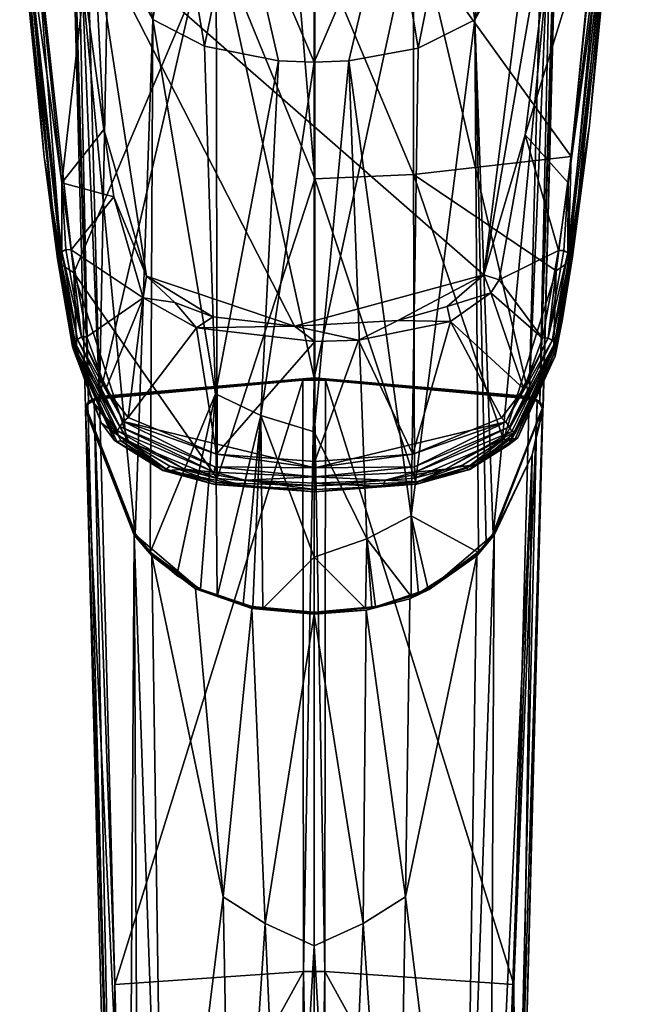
# Model space of a CAD drawing. Header units: centimetres. Extents: x -4.1 to 1.2, y -21.4 to 5.6.
# Tile 38 of 45: x -3.9 to 1.1, y -9.8 to -1.7. Entities that reach past the tile are written whole.
import ezdxf

# ---------------------------------------------------------------- set-up
doc = ezdxf.new("R2010")
doc.units = ezdxf.units.CM
doc.layers.get('0').update_dxf_attribs({"true_color": 0x5890e1})

msp = doc.modelspace()

# ---------------------------------------------------------------- meshes
at = {"color": 93, "true_color": 0x57e157}
mesh = msp.add_polyface(dxfattribs=at)
corners = [(0.8785, -0.6475, 56.2686), (0.6396, 0.2943, 55.9585), (0.2773, -2.5994, 57.3751), (0.6293, -2.9942, 57.4108), (0.5514, -3.553, 57.6827), (-1.4597, -0.851, 48.8805), (-1.4597, -4.6008, 50.701), (-0.6301, -0.7569, 48.7688), (0.4235, -0.3361, 48.2867), (0.3092, -4.7559, 50.4433), (-0.1375, -1.6526, 45.5833), (-0.6612, -5.7365, 47.3167), (-0.6037, -1.8849, 45.1062), (0.5402, -0.4149, 48.1248), (0.0137, -5.893, 48.5541), (0.4933, -0.3555, 48.2467), (0.5308, -0.3821, 48.1922), (0.3978, -4.7923, 50.3831), (-1.0576, -0.4796, 48.7748), (-0.3209, -0.4679, 44.5011), (-0.8305, -0.5233, 44.1135), (-1.1744, -1.9888, 44.8927), (-1.4597, -1.9992, 44.8717), (-1.4597, -0.4146, 43.8859), (0.5624, 0.0009, 47.9196), (0.0393, -0.2571, 44.9923), (-0.0635, -3.7513, 57.9652), (0.9736, -0.7158, 56.1446), (0.9475, -0.6767, 56.2205), (0.6846, -3.4061, 57.4515), (0.6272, -3.5697, 57.629), (-1.4544, -0.9898, 55.3244), (-1.1908, -0.5692, 55.0244), (-0.6414, -0.973, 55.3747), (0.976, -0.79, 55.9225), (0.8051, -2.5206, 56.8042), (0.7765, -2.7675, 56.93), (0.6319, -3.6514, 57.2516), (0.6546, -2.7786, 56.7234), (0.9001, -0.841, 55.7697), (0.9557, -0.8189, 55.836), (0.8481, -0.8506, 55.7411), (-1.4544, -2.9609, 56.3847), (-0.6424, -2.9263, 56.4274), (0.532, -3.7184, 57.2022), (-3.2755, -0.9413, 56.5946), (0.6523, 1.8956, 55.2109)]
mesh.append_faces([[corners[k] for k in face] for face in [(0, 1, 2), (3, 2, 4), (3, 0, 2), (5, 6, 7), (8, 7, 9), (10, 11, 12), (10, 13, 14), (8, 9, 15), (16, 17, 13), (16, 15, 17), (5, 7, 18), (19, 10, 12), (20, 12, 21), (22, 20, 21), (22, 23, 20), (24, 13, 10), (20, 19, 12), (19, 25, 10), (2, 1, 26), (27, 28, 29), (29, 28, 30), (0, 3, 28), (28, 3, 30), (31, 32, 33), (34, 27, 35), (35, 27, 29), (36, 35, 29), (37, 38, 39), (40, 37, 39), (40, 35, 37), (40, 34, 35), (38, 41, 39), (35, 36, 37), (42, 31, 43), (43, 31, 33), (38, 33, 41), (38, 43, 33), (38, 44, 43), (45, 26, 46)]], dxfattribs={"color": 93})
mesh = msp.add_polyface(dxfattribs=at)
corners = [(0.8785, -0.6475, 56.2686), (0.9569, 0.3084, 55.8037), (0.6396, 0.2943, 55.9585), (0.4472, 0.0342, 48.1086), (0.294, 0.2163, 48.1072), (0.4235, -0.3361, 48.2867), (-0.1394, 0.2684, 48.4665), (-0.6054, -0.157, 48.6665), (0.3049, 0.4733, 48.0552), (-0.6061, -0.3525, 48.652), (0.0393, -0.2571, 44.9923), (0.5624, 0.0009, 47.9196), (-0.1375, -1.6526, 45.5833), (-0.1226, 0.3116, 44.0711), (-0.3209, -0.4679, 44.5011), (0.2232, 0.5375, 44.5723), (0.5869, 0.2451, 47.8465), (0.5502, -0.0873, 48.0385), (0.5545, -0.1137, 47.9887), (0.5308, -0.3821, 48.1922), (0.5402, -0.4149, 48.1248), (0.4941, -0.037, 48.1121), (0.5111, 0.321, 47.9617), (0.4933, -0.3555, 48.2467), (0.5308, -0.0617, 48.08), (0.5776, 0.2712, 47.8936), (0.5531, 0.2966, 47.9324), (0.6523, 1.8956, 55.2109), (-0.0635, -3.7513, 57.9652), (0.9475, -0.6767, 56.2205), (-0.6521, 0.08, 54.094), (0.1644, 0.2149, 54.6149), (0.0061, -0.2409, 55.0015), (0.9038, -0.2478, 55.4234), (0.9404, 0.1188, 55.2198), (0.8481, -0.8506, 55.7411), (-0.6414, -0.973, 55.3747), (0.976, -0.79, 55.9225), (1.1092, 1.0765, 54.9726), (0.9736, -0.7158, 56.1446), (1.026, 0.1252, 55.3142), (0.9557, -0.8189, 55.836), (0.9001, -0.841, 55.7697), (0.9981, 0.1212, 55.2649)]
mesh.append_faces([[corners[k] for k in face] for face in [(0, 1, 2), (3, 4, 5), (6, 7, 8), (4, 9, 5), (4, 8, 7), (10, 11, 12), (13, 10, 14), (13, 15, 10), (11, 16, 17), (18, 17, 19), (20, 18, 19), (20, 11, 18), (18, 11, 17), (21, 22, 3), (5, 21, 3), (5, 23, 21), (21, 23, 24), (25, 24, 17), (16, 25, 17), (26, 21, 25), (26, 22, 21), (23, 19, 24), (24, 19, 17), (24, 25, 21), (2, 27, 28), (29, 1, 0), (30, 31, 32), (33, 32, 34), (33, 35, 32), (32, 35, 36), (32, 31, 34), (37, 38, 39), (38, 37, 40), (37, 41, 40), (40, 41, 42), (43, 42, 33), (34, 43, 33), (42, 35, 33), (43, 40, 42)]], dxfattribs={"color": 93})
mesh = msp.add_polyface(dxfattribs=at)
corners = [(-2.8397, -3.7622, 57.9707), (-3.2755, -0.9413, 56.5946), (-3.1927, -2.5539, 57.3528), (-3.3543, -1.3626, 56.7699), (-3.3428, -0.3361, 48.2867), (-3.2284, -4.7559, 50.4433), (-3.1459, -0.4445, 48.4082), (-2.3021, -0.7539, 48.7652), (-1.4597, -0.851, 48.8805), (-1.4597, -4.6008, 50.701), (-2.7879, -1.648, 45.5927), (-2.933, -5.8929, 48.5541), (-3.4596, -0.4149, 48.1248), (-2.3633, -1.8691, 45.1386), (-2.2731, -4.7325, 46.741), (-1.7536, -1.9881, 44.8942), (-3.3171, -4.7923, 50.383), (-3.4504, -0.3825, 48.1913), (-3.4126, -0.3556, 48.2466), (-1.865, -0.4789, 48.7743), (-3.4726, -0.1237, 47.9816), (-2.0889, -0.5233, 44.1135), (-1.4597, -0.4146, 43.8859), (-1.4597, -1.9992, 44.8717), (-2.5983, -0.4679, 44.5011), (-2.9586, -0.2571, 44.9923), (-3.7871, -0.6475, 56.2686), (-3.8563, -0.6767, 56.2205), (-3.538, -2.9945, 57.4109), (-3.537, -3.5629, 57.6256), (-3.5944, -3.3985, 57.4477), (-3.8823, -0.7158, 56.1446), (-2.2684, -0.9729, 55.3748), (-1.7179, -0.5692, 55.0244), (-1.6186, -0.9891, 55.3264), (-1.4544, -0.9898, 55.3244), (-1.4544, -0.5101, 54.955), (-1.1908, -0.5692, 55.0244), (-3.7567, -0.8506, 55.7411), (-3.438, -3.7362, 57.2112), (-1.4544, -2.9609, 56.3847), (-3.6837, -2.78, 56.9364), (-3.8847, -0.79, 55.9225), (-3.538, -3.6693, 57.2607), (-3.8506, -0.8266, 55.8131), (-3.1093, -3.1093, 57.6242)]
mesh.append_faces([[corners[k] for k in face] for face in [(0, 1, 2), (2, 1, 3), (4, 5, 6), (6, 5, 7), (8, 7, 9), (10, 11, 12), (10, 13, 14), (14, 13, 15), (12, 16, 17), (17, 16, 18), (4, 18, 5), (7, 8, 19), (12, 20, 10), (21, 22, 23), (15, 21, 23), (15, 13, 21), (21, 13, 24), (13, 10, 24), (24, 10, 25), (26, 27, 28), (28, 27, 29), (29, 27, 30), (27, 31, 30), (32, 33, 34), (35, 33, 36), (35, 34, 33), (35, 36, 37), (38, 32, 39), (35, 40, 34), (34, 40, 32), (41, 30, 31), (42, 41, 31), (38, 43, 44), (44, 41, 42), (38, 39, 43), (44, 43, 41), (26, 28, 3), (3, 28, 2), (2, 28, 45)]], dxfattribs={"color": 93})
mesh = msp.add_polyface(dxfattribs=at)
corners = [(-2.8675, -3.9429, 58.0402), (-2.6079, -3.98, 58.077), (-2.8397, -3.7622, 57.9707), (-3.1093, -3.1093, 57.6242), (-3.1927, -2.5539, 57.3528), (-2.4295, -4.1892, 58.1648), (-1.4597, -5.0445, 46.6306), (-1.4597, -1.9992, 44.8717), (-1.1744, -1.9888, 44.8927), (-2.3021, -0.7539, 48.7652), (-3.2284, -4.7559, 50.4433), (-1.4597, -4.6008, 50.701), (-1.9004, -4.9109, 46.6285), (-3.4596, -0.4149, 48.1248), (-2.933, -5.8929, 48.5541), (-3.3431, -4.8491, 50.2886), (-1.7536, -1.9881, 44.8942), (-2.2731, -4.7325, 46.741), (-3.3171, -4.7923, 50.383), (-3.4126, -0.3556, 48.2466), (-3.4613, -3.5452, 57.679), (-3.3759, -4.2633, 58.0046), (-3.3314, -4.2632, 58.0278), (-3.5037, -3.5439, 57.6545), (-3.538, -2.9945, 57.4109), (-3.537, -3.5629, 57.6256), (-3.41, -4.2843, 57.9765), (-3.558, -3.5842, 57.5883), (-3.5944, -3.3985, 57.4477), (-3.5508, -3.6982, 57.5934), (-3.4316, -4.3069, 57.939), (-3.438, -3.7362, 57.2112), (-2.2684, -0.9729, 55.3748), (-2.2592, -5.4309, 58.0753), (-1.4544, -2.9609, 56.3847), (-3.5735, -3.6214, 57.3649), (-3.4499, -4.3435, 57.7327), (-3.6837, -2.78, 56.9364), (-3.4143, -4.3908, 57.6281), (-3.538, -3.6693, 57.2607), (-3.5647, -3.647, 57.3121), (-1.6231, -4.1757, 58.1725), (-0.0635, -3.7513, 57.9652), (-3.2755, -0.9413, 56.5946), (-2.2953, -4.0971, 58.1342)]
mesh.append_faces([[corners[k] for k in face] for face in [(0, 1, 2), (3, 2, 4), (3, 0, 2), (0, 5, 1), (6, 7, 8), (9, 10, 11), (6, 12, 7), (13, 14, 15), (12, 16, 7), (12, 17, 16), (15, 18, 13), (19, 18, 10), (20, 21, 22), (20, 23, 21), (20, 24, 23), (23, 24, 25), (21, 25, 26), (27, 28, 29), (21, 23, 25), (29, 30, 27), (25, 27, 26), (25, 28, 27), (31, 32, 33), (33, 32, 34), (29, 35, 36), (29, 28, 35), (35, 28, 37), (31, 38, 39), (39, 40, 37), (35, 40, 36), (35, 37, 40), (39, 38, 40), (3, 24, 20), (0, 20, 22), (0, 3, 20), (41, 42, 43), (2, 41, 43), (2, 44, 41), (2, 1, 44)]], dxfattribs={"color": 93})
mesh = msp.add_polyface(dxfattribs=at)
corners = [(0.0614, -3.7944, 57.9617), (-0.0635, -3.7513, 57.9652), (-0.0049, -3.9005, 58.0181), (-0.3655, -4.013, 58.0931), (-0.3373, -4.1379, 58.1393), (0.2773, -2.5994, 57.3751), (0.5514, -3.553, 57.6827), (0.4202, -4.2737, 58.0329), (-0.6301, -0.7569, 48.7688), (-1.4597, -4.6008, 50.701), (0.3092, -4.7559, 50.4433), (0.4239, -4.8491, 50.2886), (0.4232, -4.8528, 50.2824), (0.5402, -0.4149, 48.1248), (0.0137, -5.893, 48.5541), (-0.6612, -5.7365, 47.3167), (-1.1744, -1.9888, 44.8927), (-0.6037, -1.8849, 45.1062), (0.4933, -0.3555, 48.2467), (0.3978, -4.7923, 50.3831), (0.6483, -3.591, 57.5915), (0.6272, -3.5697, 57.629), (0.4992, -4.2936, 57.981), (0.6293, -2.9942, 57.4108), (0.594, -3.5508, 57.6579), (0.4651, -4.2726, 58.0091), (0.6411, -3.7042, 57.5963), (0.6846, -3.4061, 57.4515), (0.5208, -4.3163, 57.9436), (0.7765, -2.7675, 56.93), (0.6673, -3.6035, 57.3558), (0.5824, -4.1312, 57.6246), (0.5273, -4.3401, 57.904), (0.6586, -3.6291, 57.303), (0.5369, -4.3478, 57.6689), (0.5103, -4.3688, 57.6169), (0.532, -3.7184, 57.2022), (0.6319, -3.6514, 57.2516), (0.6546, -2.7786, 56.7234), (-0.6341, -5.4283, 58.074), (-1.4544, -2.9609, 56.3847), (-0.6424, -2.9263, 56.4274), (0.0976, -5.1091, 57.911), (-1.6231, -4.1757, 58.1725), (-0.7715, -4.1295, 58.1499)]
mesh.append_faces([[corners[k] for k in face] for face in [(0, 1, 2), (2, 1, 3), (4, 2, 3), (5, 0, 6), (6, 0, 7), (7, 0, 2), (8, 9, 10), (11, 12, 13), (13, 12, 14), (15, 16, 17), (18, 10, 19), (19, 11, 13), (5, 1, 0), (20, 21, 22), (21, 23, 24), (25, 24, 6), (7, 25, 6), (22, 21, 25), (25, 21, 24), (23, 6, 24), (20, 26, 27), (21, 20, 27), (22, 28, 20), (20, 28, 26), (29, 27, 30), (27, 26, 30), (30, 26, 31), (31, 26, 32), (31, 33, 30), (31, 34, 33), (35, 36, 37), (33, 37, 29), (30, 33, 29), (36, 38, 37), (35, 37, 33), (39, 40, 41), (42, 41, 36), (43, 44, 1), (1, 44, 3)]], dxfattribs={"color": 93})
mesh = msp.add_polyface(dxfattribs=at)
corners = [(-1.4544, -4.3017, 58.2202), (-1.6231, -4.1757, 58.1725), (-2.4295, -4.1892, 58.1648), (-1.0956, -4.2907, 58.2148), (-2.2953, -4.0971, 58.1342), (-2.6079, -3.98, 58.077), (-1.4544, -5.2896, 58.5135), (-1.4597, -4.6109, 50.6961), (-1.4597, -4.619, 50.7032), (-1.3658, -4.6194, 50.7025), (-1.4597, -4.608, 50.6893), (-3.2256, -4.7627, 50.4321), (-3.2267, -4.7648, 50.437), (-1.5534, -4.6194, 50.7025), (-3.2276, -4.7741, 50.4458), (-3.275, -4.7772, 50.4098), (-3.2777, -4.782, 50.4167), (-3.2782, -4.7851, 50.4195), (-3.2766, -4.7793, 50.4135), (-3.3107, -4.798, 50.3734), (-3.2706, -4.7856, 50.4268), (-2.8103, -6.0398, 48.3099), (-2.7879, -1.648, 45.5927), (-2.2731, -4.7325, 46.741), (-2.933, -5.8929, 48.5541), (-3.0298, -4.9613, 58.3373), (-2.9929, -4.9264, 58.34), (-3.1752, -4.6918, 58.2311), (-3.41, -4.2843, 57.9765), (-3.0598, -5.0018, 58.3183), (-3.3759, -4.2633, 58.0046), (-3.282, -4.799, 58.1185), (-3.0794, -5.0382, 58.2838), (-3.4316, -4.3069, 57.939), (-2.9893, -5.1255, 57.9194), (-3.438, -3.7362, 57.2112), (-2.2592, -5.4309, 58.0753), (-1.4544, -5.4896, 58.1051), (-1.4544, -2.9609, 56.3847), (-3.4143, -4.3908, 57.6281), (-3.1045, -5.1166, 58.06), (-3.2118, -4.9749, 58.0541), (-3.441, -4.3699, 57.6802), (-2.8675, -3.9429, 58.0402), (-3.3314, -4.2632, 58.0278), (-2.2648, -5.2294, 58.4844), (-1.4597, -4.6008, 50.701), (-3.2284, -4.7559, 50.4433), (-3.3171, -4.7923, 50.383)]
mesh.append_faces([[corners[k] for k in face] for face in [(0, 1, 2), (0, 3, 1), (1, 4, 2), (2, 4, 5), (6, 3, 0), (7, 8, 9), (10, 11, 7), (7, 11, 12), (13, 12, 14), (13, 7, 12), (13, 8, 7), (12, 11, 15), (16, 17, 12), (18, 12, 15), (18, 16, 12), (15, 11, 19), (20, 14, 17), (17, 14, 12), (21, 22, 23), (21, 24, 22), (25, 26, 27), (25, 28, 29), (25, 30, 28), (25, 27, 30), (31, 32, 33), (32, 29, 33), (34, 35, 36), (37, 36, 38), (35, 34, 39), (40, 41, 42), (27, 43, 44), (27, 26, 43), (43, 26, 2), (2, 26, 45), (0, 2, 45)]], dxfattribs={"color": 93})
mesh.append_faces([[corners[k] for k in face] for face in [(10, 46, 47), (11, 47, 48)]], dxfattribs={"vtx0": -1, "vtx2": -1, "color": 93})
mesh.append_faces([[corners[k] for k in face] for face in [(11, 10, 47), (19, 11, 48)]], dxfattribs={"vtx1": -1, "vtx2": -1, "color": 93})
mesh = msp.add_polyface(dxfattribs=at)
corners = [(-0.3373, -4.1379, 58.1393), (-0.3655, -4.013, 58.0931), (-0.7715, -4.1295, 58.1499), (-1.0956, -4.2907, 58.2148), (-1.6231, -4.1757, 58.1725), (0.2665, -4.6916, 58.231), (-0.0049, -3.9005, 58.0181), (0.0807, -4.9296, 58.3415), (-0.647, -5.2299, 58.4846), (0.4202, -4.2737, 58.0329), (0.3572, -4.7793, 50.4135), (0.3556, -4.7772, 50.4098), (0.3075, -4.7648, 50.437), (0.3584, -4.782, 50.4167), (0.3589, -4.7851, 50.4195), (0.3063, -4.7627, 50.4321), (0.3914, -4.798, 50.3736), (0.3084, -4.7741, 50.4458), (0.3752, -4.7961, 50.4092), (-1.4597, -4.608, 50.6893), (-1.4597, -4.6109, 50.6961), (-1.3658, -4.6194, 50.7025), (-0.1375, -1.6526, 45.5833), (0.0137, -5.893, 48.5541), (-0.0445, -5.9674, 48.4303), (-0.1083, -6.0392, 48.3111), (-0.6612, -5.7365, 47.3167), (-1.0276, -5.928, 47.215), (-1.4597, -5.0445, 46.6306), (-1.1744, -1.9888, 44.8927), (0.1667, -5.0419, 58.2855), (0.2024, -5.0401, 58.2297), (0.5208, -4.3163, 57.9436), (0.1473, -5.0052, 58.3199), (0.4651, -4.2726, 58.0091), (0.1175, -4.9647, 58.3389), (0.4992, -4.2936, 57.981), (0.1954, -5.1045, 57.9912), (0.1622, -5.1003, 57.9388), (0.5103, -4.3688, 57.6169), (0.0976, -5.1091, 57.911), (0.2167, -5.0947, 58.0489), (0.5369, -4.3478, 57.6689), (-1.4544, -5.4896, 58.1051), (-1.4544, -2.9609, 56.3847), (-0.6341, -5.4283, 58.074), (-0.6424, -2.9263, 56.4274), (0.3978, -4.7923, 50.3831), (0.3092, -4.7559, 50.4433), (-1.4597, -4.6008, 50.701)]
mesh.append_faces([[corners[k] for k in face] for face in [(0, 1, 2), (3, 2, 4), (3, 0, 2), (5, 6, 0), (7, 0, 8), (7, 5, 0), (0, 3, 8), (5, 9, 6), (10, 11, 12), (13, 12, 14), (10, 12, 13), (15, 11, 16), (15, 12, 11), (12, 17, 14), (14, 17, 18), (19, 20, 15), (15, 20, 12), (12, 20, 21), (17, 12, 21), (22, 23, 24), (25, 22, 24), (25, 26, 22), (27, 28, 29), (26, 27, 29), (30, 31, 32), (33, 30, 32), (34, 5, 35), (36, 35, 33), (36, 34, 35), (5, 7, 35), (37, 38, 39), (38, 40, 39), (41, 37, 42), (43, 44, 45), (40, 45, 46)]], dxfattribs={"color": 93})
mesh.append_faces([[corners[k] for k in face] for face in [(15, 47, 48), (19, 48, 49)]], dxfattribs={"vtx0": -1, "vtx2": -1, "color": 93})
mesh.append_faces([[corners[k] for k in face] for face in [(19, 15, 48)]], dxfattribs={"vtx1": -1, "vtx2": -1, "color": 93})
mesh = msp.add_polyface(dxfattribs=at)
corners = [(-3.2766, -4.7793, 50.4135), (-3.275, -4.7772, 50.4098), (-3.3137, -4.8008, 50.3775), (-3.3152, -4.8036, 50.3804), (-3.3371, -4.8303, 50.3357), (-3.3381, -4.8336, 50.3381), (-3.3424, -4.8664, 50.2906), (-3.3248, -4.8181, 50.3724), (-3.3159, -4.8069, 50.383), (-3.2706, -4.7856, 50.4268), (-3.2782, -4.7851, 50.4195), (-3.2777, -4.782, 50.4167), (-3.3357, -4.8524, 50.283), (-3.3327, -4.8245, 50.331), (-3.3107, -4.798, 50.3734), (-3.339, -4.856, 50.2847), (-3.3353, -4.8271, 50.3333), (-3.3114, -4.7985, 50.3744), (-3.3759, -4.2633, 58.0046), (-3.1752, -4.6918, 58.2311), (-3.3314, -4.2632, 58.0278), (-3.4316, -4.3069, 57.939), (-3.5508, -3.6982, 57.5934), (-3.4327, -4.3548, 57.911), (-3.282, -4.799, 58.1185), (-3.0598, -5.0018, 58.3183), (-3.41, -4.2843, 57.9765), (-3.558, -3.5842, 57.5883), (-3.4499, -4.3435, 57.7327), (-3.2118, -4.9749, 58.0541), (-3.4143, -4.3908, 57.6281), (-3.441, -4.3699, 57.6802), (-3.5647, -3.647, 57.3121), (-3.0838, -5.1256, 58.002), (-3.3171, -4.7923, 50.383), (-3.3431, -4.8491, 50.2886)]
mesh.append_faces([[corners[k] for k in face] for face in [(0, 1, 2), (3, 2, 4), (5, 4, 6), (7, 5, 6), (7, 8, 5), (7, 9, 8), (8, 9, 10), (0, 3, 11), (0, 2, 3), (12, 13, 14), (12, 15, 13), (13, 15, 16), (17, 16, 2), (1, 17, 2), (1, 14, 17), (16, 15, 4), (2, 16, 4), (10, 11, 8), (8, 11, 3), (5, 3, 4), (5, 8, 3), (16, 17, 13), (13, 17, 14), (4, 15, 6), (18, 19, 20), (21, 22, 23), (24, 21, 23), (25, 26, 21), (27, 21, 26), (28, 24, 23), (22, 28, 23), (28, 29, 24), (30, 31, 32), (29, 28, 31), (31, 28, 32), (30, 33, 31)]], dxfattribs={"color": 93})
mesh.append_faces([[corners[k] for k in face] for face in [(14, 34, 35)]], dxfattribs={"vtx0": -1, "vtx2": -1, "color": 93})
mesh.append_faces([[corners[k] for k in face] for face in [(12, 14, 35)]], dxfattribs={"vtx1": -1, "vtx2": -1, "color": 93})
mesh = msp.add_polyface(dxfattribs=at)
corners = [(0.4196, -4.856, 50.2847), (0.4164, -4.8524, 50.283), (0.4134, -4.8245, 50.331), (0.4161, -4.8271, 50.3333), (0.3921, -4.7985, 50.3745), (0.3943, -4.8008, 50.3775), (0.3556, -4.7772, 50.4098), (0.3967, -4.8069, 50.383), (0.3589, -4.7851, 50.4195), (0.3752, -4.7961, 50.4092), (0.4198, -4.8385, 50.3378), (0.4188, -4.8336, 50.3381), (0.4232, -4.8662, 50.2905), (0.4179, -4.8303, 50.3357), (0.3959, -4.8036, 50.3804), (0.3572, -4.7793, 50.4135), (0.3584, -4.782, 50.4167), (0.3914, -4.798, 50.3736), (0.5208, -4.3163, 57.9436), (0.4992, -4.2936, 57.981), (0.1473, -5.0052, 58.3199), (0.4202, -4.2737, 58.0329), (0.2665, -4.6916, 58.231), (0.4651, -4.2726, 58.0091), (0.2024, -5.0401, 58.2297), (0.5273, -4.3401, 57.904), (0.6411, -3.7042, 57.5963), (0.524, -4.4222, 57.7728), (0.5824, -4.1312, 57.6246), (0.5369, -4.3478, 57.6689), (0.5103, -4.3688, 57.6169), (0.6586, -3.6291, 57.303), (0.2167, -5.0947, 58.0489), (0.0976, -5.1091, 57.911), (0.532, -3.7184, 57.2022), (0.1954, -5.1045, 57.9912), (0.4232, -4.8528, 50.2824), (0.4239, -4.8491, 50.2886), (0.3978, -4.7923, 50.3831), (0.3063, -4.7627, 50.4321)]
mesh.append_faces([[corners[k] for k in face] for face in [(0, 1, 2), (3, 2, 4), (5, 4, 6), (7, 8, 9), (10, 7, 9), (10, 11, 7), (10, 12, 11), (11, 12, 13), (14, 13, 5), (15, 5, 6), (15, 14, 5), (15, 16, 14), (12, 0, 13), (13, 0, 3), (5, 3, 4), (5, 13, 3), (1, 17, 2), (2, 17, 4), (4, 17, 6), (2, 3, 0), (7, 11, 14), (16, 7, 14), (16, 8, 7), (13, 14, 11), (18, 19, 20), (21, 22, 23), (24, 25, 18), (18, 25, 26), (27, 25, 24), (27, 28, 25), (29, 30, 31), (28, 27, 29), (29, 27, 32), (33, 34, 30), (29, 35, 30)]], dxfattribs={"color": 93})
mesh.append_faces([[corners[k] for k in face] for face in [(1, 36, 37), (17, 37, 38)]], dxfattribs={"vtx0": -1, "vtx2": -1, "color": 93})
mesh.append_faces([[corners[k] for k in face] for face in [(17, 1, 37), (39, 17, 38)]], dxfattribs={"vtx1": -1, "vtx2": -1, "color": 93})
mesh = msp.add_polyface(dxfattribs=at)
corners = [(-0.647, -5.2299, 58.4846), (-1.0956, -4.2907, 58.2148), (-1.4544, -5.2896, 58.5135), (-0.6716, -6.4225, 47.7044), (-0.5137, -6.3442, 47.8156), (-0.1213, -6.0684, 48.2931), (-0.5158, -6.3392, 47.8151), (-0.1128, -6.0381, 48.3129), (-0.525, -6.3417, 47.8083), (-1.3658, -4.6194, 50.7025), (-1.4597, -4.619, 50.7032), (-1.3714, -9.4921, 53.063), (-0.1083, -6.0392, 48.3111), (-0.5227, -6.343, 47.8062), (-0.6612, -5.7365, 47.3167), (-0.601, -6.3787, 47.7469), (-0.662, -6.403, 47.7064), (-1.0276, -5.928, 47.215), (-0.9546, -6.486, 47.5685), (-0.9845, -6.4918, 47.5588), (-1.0381, -6.5012, 47.5434), (-1.4597, -6.0773, 47.227), (-1.4597, -5.0445, 46.6306), (-0.38, -5.354, 58.3781), (-0.6292, -5.379, 58.4466), (-0.8755, -5.4429, 58.4211), (-1.4544, -5.3425, 58.5195), (0.1175, -4.9647, 58.3389), (-0.6345, -5.334, 58.4776), (-1.4544, -5.4177, 58.494), (0.1473, -5.0052, 58.3199), (-1.4544, -5.4699, 58.4342), (-0.1147, -5.3113, 58.2235), (-0.6076, -5.4569, 58.2973), (-0.8944, -5.4958, 58.3173), (-1.4544, -5.5208, 58.3297), (-1.4544, -5.5395, 58.2127), (-1.4544, -5.4896, 58.1051), (-0.6232, -5.4596, 58.1223), (-0.6149, -5.4762, 58.1806), (-0.2071, -5.3448, 58.0636), (-0.6095, -5.4749, 58.2415), (-0.6341, -5.4283, 58.074), (-0.2387, -5.3206, 58.0189), (-0.1786, -5.3559, 58.181), (-0.1898, -5.3589, 58.1207)]
mesh.append_faces([[corners[k] for k in face] for face in [(0, 1, 2), (3, 4, 5), (4, 6, 7), (6, 8, 7), (9, 10, 11), (12, 13, 14), (14, 13, 15), (16, 14, 15), (16, 17, 14), (16, 18, 17), (17, 18, 19), (20, 21, 17), (21, 22, 17), (23, 24, 25), (26, 0, 2), (26, 27, 0), (26, 28, 27), (26, 29, 28), (28, 29, 24), (30, 28, 24), (31, 25, 29), (29, 25, 24), (32, 23, 33), (23, 25, 33), (33, 25, 34), (34, 25, 31), (35, 34, 31), (36, 37, 38), (39, 38, 40), (39, 41, 34), (36, 34, 35), (36, 39, 34), (36, 38, 39), (37, 42, 38), (38, 42, 43), (33, 41, 44), (33, 34, 41), (41, 39, 45)]], dxfattribs={"color": 93})
mesh.append_faces([[corners[k] for k in face] for face in [(8, 13, 12)]], dxfattribs={"vtx0": -1, "vtx2": -1, "color": 93})
mesh = msp.add_polyface(dxfattribs=at)
corners = [(-2.928, -5.892, 48.5557), (-2.939, -5.8885, 48.5729), (-3.3357, -4.8524, 50.283), (-2.8059, -6.0387, 48.3118), (-2.4057, -6.3442, 47.8156), (-2.798, -6.0684, 48.2931), (-2.9412, -5.8975, 48.5774), (-3.3424, -4.8664, 50.2906), (-3.339, -4.856, 50.2847), (-2.5868, -6.228, 47.9973), (-2.4034, -6.3392, 47.8151), (-2.8103, -6.0398, 48.3099), (-2.2731, -4.7325, 46.741), (-2.5902, -6.2293, 47.9952), (-2.2794, -5.3331, 58.4772), (-3.0298, -4.9613, 58.3373), (-3.0598, -5.0018, 58.3183), (-2.2847, -5.3781, 58.4462), (-3.0794, -5.0382, 58.2838), (-2.5287, -5.354, 58.3781), (-3.0738, -5.0762, 58.2465), (-2.2648, -5.2294, 58.4844), (-2.9929, -4.9264, 58.34), (-3.282, -4.799, 58.1185), (-2.9893, -5.1255, 57.9194), (-2.2592, -5.4309, 58.0753), (-2.6496, -5.3285, 58.023), (-2.6616, -5.3647, 58.2503), (-3.2118, -4.9749, 58.0541), (-2.6792, -5.3536, 58.0682), (-2.696, -5.368, 58.1254), (-3.0515, -5.1205, 57.949), (-3.4143, -4.3908, 57.6281), (-2.7067, -5.3652, 58.1857), (-3.0838, -5.1256, 58.002), (-3.1045, -5.1166, 58.06), (-3.441, -4.3699, 57.6802), (-2.2826, -5.4779, 58.2431), (-3.3431, -4.8491, 50.2886), (-2.933, -5.8929, 48.5541)]
mesh.append_faces([[corners[k] for k in face] for face in [(0, 1, 2), (0, 3, 1), (1, 3, 4), (5, 1, 4), (5, 6, 1), (1, 6, 7), (8, 1, 7), (8, 2, 1), (3, 9, 10), (11, 12, 13), (14, 15, 16), (17, 16, 18), (19, 18, 20), (19, 17, 18), (21, 22, 15), (23, 20, 18), (24, 25, 26), (27, 19, 20), (28, 20, 23), (28, 27, 20), (29, 30, 31), (24, 31, 32), (30, 33, 34), (31, 34, 32), (31, 30, 34), (33, 27, 35), (34, 35, 36), (31, 24, 29), (29, 24, 26), (35, 27, 28), (33, 35, 34), (37, 33, 30)]], dxfattribs={"color": 93})
mesh.append_faces([[corners[k] for k in face] for face in [(0, 38, 39), (3, 39, 11), (9, 11, 13)]], dxfattribs={"vtx0": -1, "vtx2": -1, "color": 93})
mesh.append_faces([[corners[k] for k in face] for face in [(0, 2, 38), (3, 0, 39), (9, 3, 11)]], dxfattribs={"vtx1": -1, "vtx2": -1, "color": 93})
mesh = msp.add_polyface(dxfattribs=at)
corners = [(-2.798, -6.0684, 48.2931), (-2.4057, -6.3442, 47.8156), (-2.4379, -6.3379, 47.8452), (-2.8059, -6.0387, 48.3118), (-2.4034, -6.3392, 47.8151), (-1.5534, -4.6194, 50.7025), (-1.5479, -9.4921, 53.063), (-1.4597, -4.619, 50.7032), (-1.4597, -6.0773, 47.227), (-1.8828, -6.5009, 47.5438), (-1.9004, -4.9109, 46.6285), (-1.4597, -5.0445, 46.6306), (-1.9647, -6.486, 47.5685), (-2.0441, -6.4685, 47.5977), (-2.2581, -6.4027, 47.7069), (-2.2731, -4.7325, 46.741), (-2.3965, -6.343, 47.8062), (-2.5902, -6.2293, 47.9952), (-1.4544, -5.2896, 58.5135), (-2.2648, -5.2294, 58.4844), (-1.4544, -5.3425, 58.5195), (-3.0298, -4.9613, 58.3373), (-2.5287, -5.354, 58.3781), (-2.0288, -5.4433, 58.4213), (-2.2847, -5.3781, 58.4462), (-1.4544, -5.4177, 58.494), (-2.2794, -5.3331, 58.4772), (-1.4544, -5.4699, 58.4342), (-3.0598, -5.0018, 58.3183), (-1.4544, -5.5208, 58.3297), (-2.0309, -5.4942, 58.3165), (-2.6616, -5.3647, 58.2503), (-1.4544, -5.5395, 58.2127), (-2.2826, -5.4779, 58.2431), (-2.2774, -5.4792, 58.1821), (-2.696, -5.368, 58.1254), (-2.7067, -5.3652, 58.1857), (-2.2693, -5.4624, 58.1237), (-2.6496, -5.3285, 58.023), (-2.2592, -5.4309, 58.0753), (-1.4544, -5.4896, 58.1051), (-2.6792, -5.3536, 58.0682), (-1.4544, -4.3017, 58.2202), (-2.3941, -6.3418, 47.8083), (-2.5868, -6.228, 47.9973)]
mesh.append_faces([[corners[k] for k in face] for face in [(0, 1, 2), (1, 3, 4), (5, 6, 7), (8, 9, 10), (11, 8, 10), (9, 12, 10), (10, 12, 13), (14, 10, 13), (14, 15, 10), (14, 16, 15), (15, 16, 17), (18, 19, 20), (20, 19, 21), (22, 23, 24), (24, 23, 25), (26, 25, 20), (21, 26, 20), (23, 27, 25), (25, 26, 24), (24, 26, 28), (27, 23, 29), (29, 23, 30), (30, 23, 22), (31, 30, 22), (29, 30, 32), (32, 30, 33), (34, 33, 35), (30, 31, 33), (33, 31, 36), (37, 38, 39), (40, 37, 39), (40, 32, 37), (37, 32, 34), (41, 34, 35), (41, 37, 34), (41, 38, 37), (34, 32, 33), (42, 19, 18)]], dxfattribs={"color": 93})
mesh.append_faces([[corners[k] for k in face] for face in [(43, 44, 17)]], dxfattribs={"vtx1": -1, "vtx2": -1, "color": 93})
mesh = msp.add_polyface(dxfattribs=at)
corners = [(0.0196, -5.8885, 48.5729), (-0.1128, -6.0381, 48.3129), (-0.0494, -5.9664, 48.4321), (0.0087, -5.892, 48.5557), (0.4164, -4.8524, 50.283), (0.4196, -4.856, 50.2847), (0.3341, -5.2341, 49.6798), (0.4232, -4.8662, 50.2905), (0.0219, -5.8975, 48.5774), (-0.1213, -6.0684, 48.2931), (-0.5137, -6.3442, 47.8156), (0.1667, -5.0419, 58.2855), (0.1473, -5.0052, 58.3199), (-0.6292, -5.379, 58.4466), (-0.38, -5.354, 58.3781), (0.2024, -5.0401, 58.2297), (0.1175, -4.9647, 58.3389), (0.0807, -4.9296, 58.3415), (-0.647, -5.2299, 58.4846), (-0.6345, -5.334, 58.4776), (0.1334, -5.1587, 58.147), (-0.1147, -5.3113, 58.2235), (0.524, -4.4222, 57.7728), (-0.1898, -5.3589, 58.1207), (-0.2071, -5.3448, 58.0636), (0.1622, -5.1003, 57.9388), (0.1954, -5.1045, 57.9912), (0.2167, -5.0947, 58.0489), (-0.1786, -5.3559, 58.181), (-0.6095, -5.4749, 58.2415), (-0.2387, -5.3206, 58.0189), (0.0976, -5.1091, 57.911), (-0.6076, -5.4569, 58.2973), (-0.6232, -5.4596, 58.1223), (-0.6149, -5.4762, 58.1806), (-0.6341, -5.4283, 58.074), (-0.525, -6.3417, 47.8083), (-0.1083, -6.0392, 48.3111), (-0.0445, -5.9674, 48.4303), (0.0137, -5.893, 48.5541), (0.4232, -4.8528, 50.2824)]
mesh.append_faces([[corners[k] for k in face] for face in [(0, 1, 2), (3, 0, 2), (3, 4, 0), (0, 4, 5), (6, 5, 7), (6, 0, 5), (6, 8, 0), (0, 8, 9), (10, 0, 9), (10, 1, 0), (11, 12, 13), (14, 11, 13), (14, 15, 11), (16, 17, 18), (12, 16, 19), (20, 15, 21), (20, 22, 15), (15, 14, 21), (23, 24, 25), (26, 27, 28), (23, 28, 29), (24, 30, 31), (25, 24, 31), (22, 20, 27), (27, 20, 28), (28, 20, 21), (32, 28, 21), (24, 33, 30), (28, 23, 26), (26, 23, 25), (23, 34, 24), (31, 30, 35)]], dxfattribs={"color": 93})
mesh.append_faces([[corners[k] for k in face] for face in [(1, 37, 38), (2, 38, 39), (3, 39, 40)]], dxfattribs={"vtx0": -1, "vtx2": -1, "color": 93})
mesh.append_faces([[corners[k] for k in face] for face in [(1, 36, 37), (2, 1, 38), (3, 2, 39), (4, 3, 40)]], dxfattribs={"vtx1": -1, "vtx2": -1, "color": 93})
mesh = msp.add_polyface(dxfattribs=at)
corners = [(-1.9696, -6.4856, 47.5718), (-2.4034, -6.3392, 47.8151), (-2.2561, -6.4013, 47.7093), (-2.0429, -6.4672, 47.5998), (-1.9638, -6.4849, 47.5703), (-1.8821, -6.4998, 47.5457), (-1.4597, -6.5321, 47.492), (-1.4597, -6.539, 47.4911), (-1.9708, -6.4909, 47.5716), (-2.4057, -6.3442, 47.8156), (-1.9726, -6.5004, 47.575), (-2.4379, -6.3379, 47.8452), (-2.5868, -6.228, 47.9973), (-2.3941, -6.3418, 47.8083), (-1.4597, -6.549, 47.494), (-2.9842, -12.572, 52.872), (-3.3424, -4.8664, 50.2906), (-2.9412, -5.8975, 48.5774), (-2.798, -6.0684, 48.2931), (-2.6981, -12.8508, 52.0875), (-2.2106, -8.8776, 49.1108), (-1.8636, -9.0964, 49.0358), (-3.3248, -4.8181, 50.3724), (-3.121, -12.2019, 53.9035), (-3.2706, -4.7856, 50.4268), (-3.1021, -9.5984, 52.7993), (-3.2276, -4.7741, 50.4458), (-1.5479, -9.4921, 53.063), (-1.4597, -9.4918, 53.0637), (-1.4597, -4.619, 50.7032), (-1.5534, -4.6194, 50.7025), (-1.4597, -6.5331, 47.4903), (-1.8828, -6.5009, 47.5438), (-1.4597, -6.0773, 47.227), (-2.5902, -6.2293, 47.9952), (-2.3965, -6.343, 47.8062), (-2.2581, -6.4027, 47.7069), (-2.0441, -6.4685, 47.5977), (-1.9647, -6.486, 47.5685)]
mesh.append_faces([[corners[k] for k in face] for face in [(0, 1, 2), (3, 0, 2), (3, 4, 0), (0, 4, 5), (6, 0, 5), (6, 7, 0), (0, 7, 8), (9, 8, 10), (11, 9, 10), (1, 12, 13), (2, 1, 13), (7, 14, 8), (8, 14, 10), (8, 9, 0), (0, 9, 1), (15, 16, 17), (17, 18, 19), (18, 11, 20), (20, 11, 10), (21, 10, 14), (21, 20, 10), (22, 23, 24), (22, 16, 23), (25, 26, 24), (27, 28, 29), (30, 25, 27), (30, 26, 25), (31, 32, 33)]], dxfattribs={"color": 93})
mesh.append_faces([[corners[k] for k in face] for face in [(6, 32, 31)]], dxfattribs={"vtx0": -1, "color": 93})
mesh.append_faces([[corners[k] for k in face] for face in [(13, 34, 35), (2, 35, 36), (3, 36, 37), (4, 37, 38), (5, 38, 32)]], dxfattribs={"vtx0": -1, "vtx2": -1, "color": 93})
mesh.append_faces([[corners[k] for k in face] for face in [(2, 13, 35), (3, 2, 36), (4, 3, 37), (5, 4, 38), (6, 5, 32)]], dxfattribs={"vtx1": -1, "vtx2": -1, "color": 93})
mesh = msp.add_polyface(dxfattribs=at)
corners = [(-1.4597, -6.539, 47.4911), (-1.4597, -6.5321, 47.492), (-0.9496, -6.4856, 47.5718), (-0.9485, -6.4909, 47.5716), (-0.5137, -6.3442, 47.8156), (-0.6716, -6.4225, 47.7044), (-1.0328, -6.5162, 47.5485), (-1.0388, -6.5001, 47.5453), (-0.9554, -6.4849, 47.5704), (-0.6639, -6.4016, 47.7088), (-0.6032, -6.3773, 47.7492), (-0.5158, -6.3392, 47.8151), (-0.525, -6.3417, 47.8083), (-1.4597, -6.549, 47.494), (0.4232, -4.8662, 50.2905), (0.4198, -4.8385, 50.3378), (0.2288, -12.2427, 53.7985), (0.2018, -12.2019, 53.9035), (0.3752, -4.7961, 50.4092), (0.1828, -9.5984, 52.7993), (0.3084, -4.7741, 50.4458), (0.0219, -5.8975, 48.5774), (0.3341, -5.2341, 49.6798), (-0.0104, -12.6658, 52.608), (-1.0557, -9.0963, 49.0357), (-0.7087, -8.8774, 49.1106), (-0.1213, -6.0684, 48.2931), (-1.3658, -4.6194, 50.7025), (-1.3714, -9.4921, 53.063), (-1.4597, -4.619, 50.7032), (-1.4597, -9.4918, 53.0637), (-1.0381, -6.5012, 47.5434), (-1.0276, -5.928, 47.215), (-0.9845, -6.4918, 47.5588), (-1.4597, -6.5331, 47.4903), (-1.4597, -6.0773, 47.227), (-0.9546, -6.486, 47.5685), (-0.662, -6.403, 47.7064), (-0.601, -6.3787, 47.7469), (-0.5227, -6.343, 47.8062)]
mesh.append_faces([[corners[k] for k in face] for face in [(0, 1, 2), (3, 2, 4), (5, 3, 4), (5, 6, 3), (3, 6, 0), (2, 3, 0), (1, 7, 2), (2, 7, 8), (9, 2, 8), (9, 10, 2), (2, 10, 11), (10, 12, 11), (6, 13, 0), (11, 4, 2), (14, 15, 16), (17, 15, 18), (19, 18, 20), (21, 22, 23), (16, 22, 14), (24, 13, 6), (25, 6, 5), (26, 25, 5), (24, 6, 25), (20, 27, 19), (19, 27, 28), (28, 29, 30), (31, 32, 33), (31, 34, 35)]], dxfattribs={"color": 93})
mesh.append_faces([[corners[k] for k in face] for face in [(7, 31, 33), (8, 33, 36), (8, 36, 37), (9, 37, 38), (10, 38, 39)]], dxfattribs={"vtx0": -1, "vtx2": -1, "color": 93})
mesh.append_faces([[corners[k] for k in face] for face in [(7, 1, 31), (8, 7, 33), (9, 8, 37), (10, 9, 38), (12, 10, 39)]], dxfattribs={"vtx1": -1, "vtx2": -1, "color": 93})
mesh.append_faces([[corners[k] for k in face] for face in [(1, 34, 31)]], dxfattribs={"vtx2": -1, "color": 93})
mesh = msp.add_polyface(dxfattribs=at)
corners = [(-0.2406, -13.2734, 52.229), (-0.0104, -12.6658, 52.608), (0.0651, -12.5718, 52.8727), (0.2288, -12.2427, 53.7985), (0.1856, -13.4455, 54.0248), (-3.1482, -12.2427, 53.7985), (-2.9842, -12.572, 52.872), (-3.1049, -13.4454, 54.0247), (-2.6788, -13.2723, 52.2287), (-2.9087, -12.666, 52.6076), (-2.6981, -12.8508, 52.0875), (-3.1243, -13.3129, 54.1427), (-3.121, -12.2019, 53.9035), (0.4198, -4.8385, 50.3378), (0.2018, -12.2019, 53.9035), (0.1828, -9.5984, 52.7993), (0.3752, -4.7961, 50.4092), (0.1095, -12.1749, 53.9684), (-1.4597, -13.1619, 51.2123), (-1.4597, -9.2802, 49.0713), (-1.2341, -13.155, 51.2316), (-1.0557, -9.0963, 49.0357), (-0.7888, -13.0917, 51.4098), (-0.7087, -8.8774, 49.1106), (-0.2213, -12.8508, 52.0875), (-0.1213, -6.0684, 48.2931), (0.0219, -5.8975, 48.5774), (0.3341, -5.2341, 49.6798), (-1.4597, -6.549, 47.494), (-3.3424, -4.8664, 50.2906), (-2.9412, -5.8975, 48.5774), (-2.798, -6.0684, 48.2931), (-2.2106, -8.8776, 49.1108), (-2.1288, -13.0921, 51.4087), (-1.8636, -9.0964, 49.0358), (-1.6836, -13.1551, 51.2313), (-3.0288, -12.1749, 53.9684), (-3.1021, -9.5984, 52.7993), (-3.2706, -4.7856, 50.4268), (-1.5479, -9.4921, 53.063), (-1.6046, -14.7724, 54.975), (-1.4597, -14.7417, 54.9716), (-1.4597, -9.4918, 53.0637), (-1.3714, -9.4921, 53.063), (-1.3655, -14.7546, 54.9731)]
mesh.append_faces([[corners[k] for k in face] for face in [(0, 1, 2), (2, 3, 4), (5, 6, 7), (8, 6, 9), (10, 8, 9), (5, 11, 12), (3, 13, 14), (15, 14, 16), (15, 17, 14), (18, 19, 20), (20, 19, 21), (22, 21, 23), (24, 23, 25), (26, 24, 25), (26, 1, 24), (1, 27, 2), (2, 27, 3), (19, 28, 21), (24, 22, 23), (22, 20, 21), (5, 29, 6), (9, 30, 10), (9, 6, 30), (10, 31, 32), (33, 32, 34), (35, 34, 19), (18, 35, 19), (19, 34, 28), (35, 33, 34), (33, 10, 32), (36, 37, 12), (12, 37, 38), (12, 29, 5), (36, 39, 37), (36, 40, 39), (41, 42, 39), (17, 43, 44), (41, 43, 42), (15, 43, 17)]], dxfattribs={"color": 93})
mesh = msp.add_polyface(dxfattribs=at)
corners = [(-2.6981, -12.8508, 52.0875), (-2.1288, -13.0921, 51.4087), (-2.6788, -13.2723, 52.2287), (-2.1223, -13.6283, 51.6319), (-1.6836, -13.1551, 51.2313), (-1.6702, -13.7772, 51.4975), (-1.6799, -14.1303, 51.6273), (-1.4597, -13.8363, 51.5038), (-1.4597, -13.1619, 51.2123), (-2.1643, -14.3268, 51.8603), (-2.6714, -14.0948, 52.4081), (-0.2406, -13.2734, 52.229), (-0.2099, -14.1641, 52.4884), (-0.2479, -14.0898, 52.4077), (0.0673, -14.2165, 53.3447), (0.0651, -12.5718, 52.8727), (-0.2213, -12.8508, 52.0875), (-0.0104, -12.6658, 52.608), (0.1856, -13.4455, 54.0248), (0.2288, -12.2427, 53.7985), (0.2051, -13.3131, 54.1427), (-1.249, -13.7772, 51.4975), (-1.2393, -14.1303, 51.6273), (-0.7969, -13.6283, 51.6319), (-0.7888, -13.0917, 51.4098), (-1.2341, -13.155, 51.2316), (-2.7093, -14.164, 52.4884), (-2.9865, -14.2164, 53.3447), (-2.9842, -12.572, 52.872), (-3.1049, -13.4454, 54.0247), (-3.1482, -12.2427, 53.7985), (-3.1243, -13.3129, 54.1427), (-3.3541, -15.1354, 54.4638), (-3.0288, -12.1749, 53.9684), (-3.121, -12.2019, 53.9035), (-3.3954, -15.5194, 54.6703), (0.1095, -12.1749, 53.9684), (0.4762, -15.5194, 54.6703), (0.2018, -12.2019, 53.9035), (0.8719, -16.5526, 54.6538), (-1.6046, -14.7724, 54.975), (-1.4597, -14.7417, 54.9716), (-1.5479, -9.4921, 53.063), (-1.7295, -14.8508, 54.9834), (-1.1546, -14.8829, 54.987), (-1.3655, -14.7546, 54.9731), (-1.3714, -9.4921, 53.063)]
mesh.append_faces([[corners[k] for k in face] for face in [(0, 1, 2), (2, 1, 3), (1, 4, 3), (3, 4, 5), (6, 5, 7), (4, 8, 5), (5, 8, 7), (2, 9, 10), (2, 3, 9), (3, 5, 6), (11, 12, 13), (11, 14, 12), (11, 15, 14), (11, 16, 17), (14, 15, 18), (18, 19, 20), (7, 8, 21), (22, 21, 23), (16, 11, 24), (24, 11, 23), (25, 23, 21), (8, 25, 21), (11, 13, 23), (22, 7, 21), (24, 23, 25), (2, 26, 27), (28, 27, 29), (30, 29, 31), (29, 32, 31), (27, 28, 2), (2, 10, 26), (33, 34, 35), (36, 37, 38), (38, 39, 19), (40, 41, 42), (33, 43, 40), (44, 36, 45), (41, 45, 46)]], dxfattribs={"color": 93})

doc.saveas('drawing.dxf')
